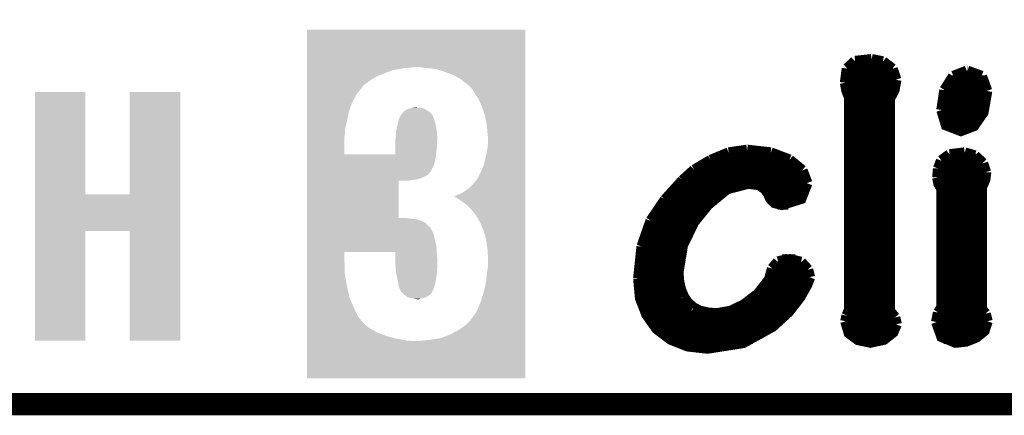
# Model space of a CAD drawing. Extents: x -1.3 to 24.2, y -3.9 to 53.4.
# Tile 9 of 57: x 11.4 to 18, y -3.9 to -1.2. Entities that reach past the tile are written whole.
import ezdxf

# ---------------------------------------------------------------- set-up
doc = ezdxf.new("R2010")
doc.units = 0
doc.layers.add('TWO-WIRE_ETH_3_CLICK_V103_GKO', color=9, linetype='CONTINUOUS')
doc.layers.add('TWO-WIRE_ETH_3_CLICK_V103_GTO', color=11, linetype='CONTINUOUS')

msp = doc.modelspace()

# ---------------------------------------------------------------- linework, layer by layer
at = {"layer": 'TWO-WIRE_ETH_3_CLICK_V103_GKO', "const_width": 0.1524}
msp.add_lwpolyline([(-1.27, -3.81), (21.59, -3.81), (24.13, -1.27)], dxfattribs=at)
at = {"layer": 'TWO-WIRE_ETH_3_CLICK_V103_GTO', "const_width": 0.0762}
for points in [[(16.97736, -1.52654), (17.0307, -1.47828)], [(17.0307, -1.47828), (17.14246, -1.46558)], [(17.14246, -1.46558), (17.21866, -1.48082)], [(17.21866, -1.48082), (17.28216, -1.52908)], [(16.96466, -1.62306), (16.97736, -1.52654)], [(16.97482, -1.53416), (17.28724, -1.53416)], [(17.28216, -1.52908), (17.30756, -1.60274)], [(17.69872, -1.57988), (17.79016, -1.54432)], [(17.79016, -1.54432), (17.7927, -1.54432)], [(17.7927, -1.54432), (17.88922, -1.57988)], [(16.96466, -1.61036), (17.30756, -1.61036)], [(16.96466, -1.62306), (16.97482, -1.6764), (16.9926, -1.72212)], [(17.26438, -3.17754), (17.26438, -1.72974), (17.29486, -1.67132), (17.30756, -1.60274)], [(17.6403, -1.67386), (17.69872, -1.57988)], [(17.67078, -1.61036), (17.91208, -1.61036)], [(17.88922, -1.57988), (17.92478, -1.67894)], [(16.97736, -1.68656), (17.28978, -1.68656)], [(17.61998, -1.80848), (17.6403, -1.67386)], [(17.61998, -1.80848), (17.65046, -1.91008), (17.74952, -1.94818), (17.83588, -1.91516), (17.89938, -1.82372), (17.92478, -1.67894)], [(17.63522, -1.68656), (17.92478, -1.68656)], [(16.9926, -3.16992), (16.9926, -1.72212)], [(16.9926, -1.76276), (17.26438, -1.76276)], [(17.61998, -1.76276), (17.91716, -1.76276)], [(16.9926, -1.83896), (17.26438, -1.83896)], [(17.61998, -1.83896), (17.89176, -1.83896)], [(16.9926, -1.91516), (17.26438, -1.91516)], [(17.65554, -1.91516), (17.83588, -1.91516)], [(16.9926, -1.99136), (17.26438, -1.99136)], [(16.05026, -2.15138), (16.17218, -2.10058)], [(16.17218, -2.10058), (16.2941, -2.0828)], [(16.2941, -2.0828), (16.29918, -2.0828)], [(16.29918, -2.0828), (16.45666, -2.10058)], [(16.45666, -2.10058), (16.58366, -2.14884)], [(16.9926, -2.06756), (17.26438, -2.06756)], [(17.67332, -2.11328), (17.77492, -2.10058)], [(17.77492, -2.10058), (17.8435, -2.1209)], [(15.9385, -2.21742), (16.05026, -2.15138)], [(16.06296, -2.14376), (16.57604, -2.14376)], [(16.58366, -2.14884), (16.67002, -2.21996)], [(16.9926, -2.14376), (17.26438, -2.14376)], [(17.59712, -2.20726), (17.61744, -2.15392)], [(17.61744, -2.15392), (17.67332, -2.11328)], [(17.62506, -2.14376), (17.87144, -2.14376)], [(17.8435, -2.1209), (17.89684, -2.1717)], [(17.89684, -2.1717), (17.91716, -2.23266)], [(15.85976, -2.28854), (15.9385, -2.21742)], [(15.93596, -2.21996), (16.67002, -2.21996)], [(16.67002, -2.21996), (16.70304, -2.30632)], [(16.9926, -2.21996), (17.26438, -2.21996)], [(17.59204, -2.26822), (17.59712, -2.20726)], [(17.59458, -2.21996), (17.91716, -2.21996)], [(17.88922, -3.16484), (17.88922, -2.33172), (17.89938, -2.3114), (17.91208, -2.27838), (17.91716, -2.2352), (17.91716, -2.23266)], [(15.74038, -2.42062), (15.85976, -2.28854)], [(15.82674, -2.91338), (15.85722, -2.72796), (15.93342, -2.57048), (16.02994, -2.4511), (16.15948, -2.34442), (16.30426, -2.30632), (16.38046, -2.31648), (16.41856, -2.34442), (16.44142, -2.3749), (16.45666, -2.41046), (16.4846, -2.4384), (16.53286, -2.4511), (16.6624, -2.41046), (16.70304, -2.30632)], [(15.85214, -2.29616), (16.70304, -2.29616)], [(16.9926, -2.29616), (17.26438, -2.29616)], [(17.59204, -2.26822), (17.59966, -2.30886), (17.61998, -2.34442)], [(17.59458, -2.29616), (17.907, -2.29616)], [(15.78102, -2.37236), (16.1163, -2.37236)], [(16.43888, -2.37236), (16.6878, -2.37236)], [(16.9926, -2.37236), (17.26438, -2.37236)], [(17.61998, -3.15214), (17.61998, -2.34442)], [(17.61998, -2.37236), (17.88922, -2.37236)], [(15.64386, -2.56286), (15.74038, -2.42062)], [(15.71752, -2.44856), (16.03248, -2.44856)], [(16.50492, -2.44856), (16.57604, -2.44856)], [(16.9926, -2.44856), (17.26438, -2.44856)], [(17.61998, -2.44856), (17.88922, -2.44856)], [(15.5829, -2.73812), (15.64386, -2.56286)], [(15.66672, -2.52476), (15.96644, -2.52476)], [(16.9926, -2.52476), (17.26438, -2.52476)], [(17.61998, -2.52476), (17.88922, -2.52476)], [(15.62608, -2.60096), (15.91564, -2.60096)], [(16.9926, -2.60096), (17.26438, -2.60096)], [(17.61998, -2.60096), (17.88922, -2.60096)], [(15.59814, -2.67716), (15.87754, -2.67716)], [(16.9926, -2.67716), (17.26438, -2.67716)], [(17.61998, -2.67716), (17.88922, -2.67716)], [(15.56004, -2.95656), (15.5829, -2.73812)], [(15.57782, -2.75336), (15.8496, -2.75336)], [(16.9926, -2.75336), (17.26438, -2.75336)], [(17.61998, -2.75336), (17.88922, -2.75336)], [(15.56512, -2.82956), (15.83182, -2.82956)], [(16.46936, -2.88798), (16.50746, -2.84226)], [(16.50746, -2.84226), (16.57604, -2.82448)], [(16.53286, -2.82956), (16.6243, -2.82956)], [(16.57604, -2.82448), (16.6624, -2.8448)], [(16.6624, -2.8448), (16.70812, -2.8956)], [(16.9926, -2.82956), (17.26438, -2.82956)], [(17.61998, -2.82956), (17.88922, -2.82956)], [(15.56004, -2.90576), (15.82674, -2.90576)], [(15.82674, -2.91338), (15.83182, -2.97688)], [(16.44904, -2.96164), (16.46936, -2.88798)], [(16.46428, -2.90576), (16.71066, -2.90576)], [(16.70812, -2.8956), (16.72082, -2.9464)], [(16.9926, -2.90576), (17.26438, -2.90576)], [(17.61998, -2.90576), (17.88922, -2.90576)], [(15.56004, -2.95656), (15.57274, -3.08864), (15.61592, -3.2004), (15.6845, -3.29692), (15.77848, -3.36804), (15.89278, -3.41376), (16.0274, -3.429), (16.2687, -3.3909), (16.46682, -3.28168), (16.57604, -3.18262), (16.65478, -3.08102), (16.70304, -2.99466), (16.72082, -2.9464)], [(15.83182, -2.97688), (15.84452, -3.03276)], [(16.37284, -3.0607), (16.44904, -2.96164)], [(15.56004, -2.98196), (15.83182, -2.98196)], [(15.84452, -3.03276), (15.86484, -3.08102)], [(16.43634, -2.98196), (16.70812, -2.98196)], [(16.9926, -2.98196), (17.26438, -2.98196)], [(17.61998, -2.98196), (17.88922, -2.98196)], [(15.56766, -3.05816), (15.85214, -3.05816)], [(15.86484, -3.08102), (15.89278, -3.12166)], [(16.27632, -3.13436), (16.37284, -3.0607)], [(16.37538, -3.05816), (16.67002, -3.05816)], [(16.9926, -3.05816), (17.26438, -3.05816)], [(17.61998, -3.05816), (17.88922, -3.05816)], [(15.58798, -3.13436), (15.90548, -3.13436)], [(15.89278, -3.12166), (15.93088, -3.15468)], [(15.93088, -3.15468), (15.9766, -3.17754)], [(15.9766, -3.17754), (16.02994, -3.19024)], [(16.0909, -3.19532), (16.18742, -3.17754)], [(16.18742, -3.17754), (16.27632, -3.13436)], [(16.27886, -3.13436), (16.61668, -3.13436)], [(16.97482, -3.20802), (16.9926, -3.16992)], [(16.9926, -3.13436), (17.26438, -3.13436)], [(17.26438, -3.17754), (17.29994, -3.22072)], [(17.59712, -3.1877), (17.61998, -3.15214)], [(17.61998, -3.13436), (17.88922, -3.13436)], [(17.88922, -3.16484), (17.91462, -3.19532)], [(15.621, -3.21056), (16.55064, -3.21056)], [(16.02994, -3.19024), (16.0909, -3.19532)], [(16.9672, -3.24612), (16.97482, -3.20802)], [(16.9672, -3.24612), (16.99006, -3.32486), (17.05102, -3.37058), (17.13484, -3.38836), (17.22628, -3.36804), (17.28724, -3.31978), (17.3101, -3.26644)], [(16.97482, -3.21056), (17.29232, -3.21056)], [(17.29994, -3.22072), (17.3101, -3.26644)], [(17.58442, -3.2512), (17.59712, -3.1877)], [(17.58442, -3.2512), (17.61998, -3.35026), (17.71396, -3.38836), (17.78508, -3.38074), (17.85366, -3.3528), (17.907, -3.30962), (17.92732, -3.24612)], [(17.5895, -3.21056), (17.9197, -3.21056)], [(17.91462, -3.19532), (17.92732, -3.24612)], [(15.67688, -3.28676), (16.4592, -3.28676)], [(16.97228, -3.28676), (17.30756, -3.28676)], [(17.58696, -3.28676), (17.9197, -3.28676)], [(15.77086, -3.36296), (16.33474, -3.36296)], [(17.03324, -3.36296), (17.23644, -3.36296)], [(17.63268, -3.36296), (17.83842, -3.36296)]]:
    msp.add_lwpolyline(points, dxfattribs=at)
at = {"layer": 'TWO-WIRE_ETH_3_CLICK_V103_GTO'}
for points in [[(13.307078, -1.51638), (13.30708, -1.262402), (14.790416, -1.51638), (14.79042, -1.262402)], [(13.30708, -1.262402), (13.307082, -1.26238), (14.79042, -1.262402), (13.307082, -1.26238)], [(13.307078, -1.524), (13.307078, -1.51638), (13.964918, -1.524), (14.046198, -1.51638)], [(13.307078, -1.5367), (13.307078, -1.524), (13.891262, -1.5367), (13.964918, -1.524)], [(13.307078, -1.55956), (13.307078, -1.5367), (13.8303, -1.55956), (13.891262, -1.5367)], [(14.0843, -1.51892), (14.066518, -1.51638), (14.790416, -1.51892), (14.790416, -1.51638)], [(14.12748, -1.524), (14.0843, -1.51892), (14.790416, -1.524), (14.790416, -1.51892)], [(14.180822, -1.52908), (14.12748, -1.524), (14.790416, -1.52908), (14.790416, -1.524)], [(14.2367, -1.546858), (14.180822, -1.52908), (14.790416, -1.546858), (14.790416, -1.52908)], [(13.307078, -1.57988), (13.307078, -1.55956), (13.7795, -1.57988), (13.8303, -1.55956)], [(13.307078, -1.60528), (13.307078, -1.57988), (13.73886, -1.60528), (13.7795, -1.57988)], [(13.307078, -1.6256), (13.307078, -1.60528), (13.71092, -1.6256), (13.73886, -1.60528)], [(14.297662, -1.56972), (14.2367, -1.546858), (14.790416, -1.56972), (14.790416, -1.546858)], [(14.353538, -1.6002), (14.297662, -1.56972), (14.790416, -1.6002), (14.790416, -1.56972)], [(14.40688, -1.64338), (14.353538, -1.6002), (14.790416, -1.64338), (14.790416, -1.6002)], [(13.307076, -1.699262), (13.307078, -1.64592), (13.64488, -1.699262), (13.68806, -1.64592)], [(13.307078, -1.638298), (13.307078, -1.6256), (13.693142, -1.638298), (13.71092, -1.6256)], [(13.307078, -1.64592), (13.307078, -1.638298), (13.68806, -1.64592), (13.693142, -1.638298)], [(14.427202, -1.663702), (14.40688, -1.64338), (14.790416, -1.663702), (14.790416, -1.64338)], [(14.44752, -1.69672), (14.427202, -1.663702), (14.790414, -1.69672), (14.790416, -1.663702)], [(11.457952, -2.38252), (11.45796, -1.686582), (11.800862, -2.38252), (11.80084, -1.686582)], [(11.45796, -1.686582), (11.457962, -1.68656), (11.80084, -1.686582), (11.457962, -1.68656)], [(12.10056, -2.382498), (12.10058, -1.686582), (12.44599, -2.382498), (12.446, -1.686582)], [(12.10058, -1.686582), (12.100582, -1.68656), (12.446, -1.686582), (12.100582, -1.68656)], [(13.307076, -1.760218), (13.307076, -1.699262), (13.61186, -1.760218), (13.64488, -1.699262)], [(14.47292, -1.73482), (14.44752, -1.69672), (14.790414, -1.73482), (14.790414, -1.69672)], [(14.49324, -1.78308), (14.47292, -1.73482), (14.790414, -1.78308), (14.790414, -1.73482)], [(13.307076, -1.81864), (13.307076, -1.760218), (13.591542, -1.81864), (13.61186, -1.760218)], [(13.964922, -1.818638), (13.982698, -1.805942), (14.135098, -1.818638), (14.11288, -1.805942)], [(13.982698, -1.805942), (14.00302, -1.79832), (14.11288, -1.805942), (14.09954, -1.79832)], [(14.00302, -1.79832), (14.003026, -1.798318), (14.09954, -1.79832), (14.099536, -1.798318)], [(14.003026, -1.798318), (14.018258, -1.793242), (14.099536, -1.798318), (14.074152, -1.793242)], [(14.018258, -1.793242), (14.018268, -1.79324), (14.074152, -1.793242), (14.07414, -1.79324)], [(14.018268, -1.79324), (14.033498, -1.7907), (14.07414, -1.79324), (14.046202, -1.7907)], [(14.5161, -1.846582), (14.49324, -1.78308), (14.790414, -1.846582), (14.790414, -1.78308)], [(13.307076, -1.8796), (13.307076, -1.81864), (13.57884, -1.8796), (13.591542, -1.81864)], [(13.92682, -1.879604), (13.93063, -1.87198), (14.17295, -1.879604), (14.170662, -1.87198)], [(13.93063, -1.87198), (13.93444, -1.86436), (14.170662, -1.87198), (14.167614, -1.86436)], [(13.93444, -1.86436), (13.936978, -1.856742), (14.167614, -1.86436), (14.164568, -1.856742)], [(13.936978, -1.856742), (13.93698, -1.854204), (14.164568, -1.856742), (14.163552, -1.854204)], [(13.93698, -1.854204), (13.942698, -1.846576), (14.163552, -1.854204), (14.1605, -1.846576)], [(13.942698, -1.846576), (13.944604, -1.844034), (14.1605, -1.846576), (14.160494, -1.844034)], [(13.944604, -1.844034), (13.95222, -1.83388), (14.160494, -1.844034), (14.15034, -1.83388)], [(13.95222, -1.83388), (13.964918, -1.818642), (14.15034, -1.83388), (14.135102, -1.818642)], [(13.964918, -1.818642), (13.964922, -1.818638), (14.135102, -1.818642), (14.135098, -1.818638)], [(14.5288, -1.917698), (14.5161, -1.846582), (14.790412, -1.917698), (14.790414, -1.846582)], [(13.307074, -1.93294), (13.307076, -1.8796), (13.56614, -1.93294), (13.57884, -1.8796)], [(13.307074, -1.95326), (13.307074, -1.93294), (13.5636, -1.95326), (13.56614, -1.93294)], [(13.91158, -1.95326), (13.91666, -1.92532), (14.18844, -1.95326), (14.183362, -1.92532)], [(13.91666, -1.92532), (13.92428, -1.899922), (14.183362, -1.92532), (14.178744, -1.899922)], [(13.92428, -1.899922), (13.924598, -1.897378), (14.178744, -1.899922), (14.17828, -1.897378)], [(13.924598, -1.897378), (13.92682, -1.879604), (14.17828, -1.897378), (14.17295, -1.879604)], [(14.53642, -2.001518), (14.5288, -1.917698), (14.790412, -2.001518), (14.790412, -1.917698)], [(13.307074, -1.973578), (13.307074, -1.95326), (13.5636, -1.973578), (13.5636, -1.95326)], [(13.307074, -1.99136), (13.307074, -1.973578), (13.56106, -1.99136), (13.5636, -1.973578)], [(13.307074, -2.110718), (13.307074, -1.99136), (13.56106, -2.110718), (13.56106, -1.99136)], [(13.907134, -2.0193), (13.90904, -1.98882), (14.19098, -2.0193), (14.19098, -1.98882)], [(13.90904, -1.98882), (13.909584, -1.9812), (14.19098, -1.98882), (14.19098, -1.9812)], [(13.909584, -1.9812), (13.91158, -1.95326), (14.19098, -1.9812), (14.18844, -1.95326)], [(14.53642, -2.02692), (14.53642, -2.001518), (14.790412, -2.02692), (14.790412, -2.001518)], [(13.906478, -2.11074), (13.906488, -2.0701), (14.183358, -2.11074), (14.18844, -2.0701)], [(13.906488, -2.0701), (13.9065, -2.029458), (14.18844, -2.0701), (14.190472, -2.029458)], [(13.9065, -2.029458), (13.907134, -2.0193), (14.190472, -2.029458), (14.19098, -2.0193)], [(14.5288, -2.09296), (14.53388, -2.05994), (14.790412, -2.09296), (14.790412, -2.05994)], [(14.53388, -2.05994), (14.53642, -2.02692), (14.790412, -2.05994), (14.790412, -2.02692)], [(13.307072, -2.151378), (13.307074, -2.11074), (14.17828, -2.151378), (14.183358, -2.11074)], [(13.307074, -2.11074), (13.307074, -2.110718), (13.906478, -2.11074), (13.56106, -2.110718)], [(14.508478, -2.179322), (14.5288, -2.09296), (14.79041, -2.179322), (14.790412, -2.09296)], [(13.307072, -2.179318), (13.307072, -2.151378), (14.170662, -2.179318), (14.17828, -2.151378)], [(13.307072, -2.19964), (13.307072, -2.179318), (14.1605, -2.19964), (14.170662, -2.179318)], [(13.307072, -2.21742), (13.307072, -2.19964), (14.15288, -2.21742), (14.1605, -2.19964)], [(14.4907, -2.22504), (14.508478, -2.179322), (14.79041, -2.22504), (14.79041, -2.179322)], [(13.307072, -2.22504), (13.307072, -2.21742), (14.1478, -2.22504), (14.15288, -2.21742)], [(13.307072, -2.22758), (13.307072, -2.22504), (14.145262, -2.22758), (14.1478, -2.22504)], [(13.307072, -2.250436), (13.307072, -2.22758), (14.12748, -2.250436), (14.145262, -2.22758)], [(13.307072, -2.26314), (13.307072, -2.250436), (14.10208, -2.26314), (14.12748, -2.250436)], [(13.307072, -2.2733), (13.307072, -2.26314), (14.079222, -2.2733), (14.10208, -2.26314)], [(13.307072, -2.28092), (13.307072, -2.2733), (14.051282, -2.28092), (14.079222, -2.2733)], [(14.460218, -2.283462), (14.4653, -2.270764), (14.79041, -2.283462), (14.79041, -2.270764)], [(14.4653, -2.270764), (14.470378, -2.26568), (14.79041, -2.270764), (14.79041, -2.26568)], [(14.470378, -2.26568), (14.4907, -2.22504), (14.79041, -2.26568), (14.79041, -2.22504)], [(13.30707, -2.542518), (13.307072, -2.28854), (13.92936, -2.542518), (13.929382, -2.28854)], [(13.307072, -2.28346), (13.307072, -2.28092), (14.025882, -2.28346), (14.051282, -2.28092)], [(13.307072, -2.28854), (13.307072, -2.28346), (14.003022, -2.28854), (14.025882, -2.28346)], [(14.401802, -2.344418), (14.42466, -2.3241), (14.790408, -2.344418), (14.79041, -2.3241)], [(14.42466, -2.3241), (14.44498, -2.30124), (14.79041, -2.3241), (14.79041, -2.30124)], [(14.44498, -2.30124), (14.460218, -2.283462), (14.79041, -2.30124), (14.79041, -2.283462)], [(11.457948, -2.63144), (11.457952, -2.38252), (12.445986, -2.63144), (12.44599, -2.38252)], [(11.800862, -2.38252), (12.10056, -2.382498), (12.44599, -2.38252), (12.44599, -2.382498)], [(14.302848, -2.39776), (14.3383, -2.38252), (14.790408, -2.39776), (14.790408, -2.38252)], [(14.307822, -2.397762), (14.302848, -2.39776), (14.790408, -2.397762), (14.790408, -2.39776)], [(14.315442, -2.400302), (14.307822, -2.397762), (14.790408, -2.400302), (14.790408, -2.397762)], [(14.325602, -2.407922), (14.315442, -2.400302), (14.790408, -2.407922), (14.790408, -2.400302)], [(14.3383, -2.415538), (14.325602, -2.407922), (14.790408, -2.415538), (14.790408, -2.407922)], [(14.3383, -2.38252), (14.373858, -2.36474), (14.790408, -2.38252), (14.790408, -2.36474)], [(14.373858, -2.36474), (14.401802, -2.344418), (14.790408, -2.36474), (14.790408, -2.344418)], [(14.35608, -2.42824), (14.3383, -2.415538), (14.790408, -2.42824), (14.790408, -2.415538)], [(14.378942, -2.44348), (14.35608, -2.42824), (14.790408, -2.44348), (14.790408, -2.42824)], [(14.39926, -2.461258), (14.378942, -2.44348), (14.790408, -2.461258), (14.790408, -2.44348)], [(14.41958, -2.48158), (14.39926, -2.461258), (14.790408, -2.48158), (14.790408, -2.461258)], [(14.44244, -2.50952), (14.41958, -2.48158), (14.790408, -2.50952), (14.790408, -2.48158)], [(14.462762, -2.53746), (14.44244, -2.50952), (14.790408, -2.53746), (14.790408, -2.50952)], [(14.48308, -2.57302), (14.462762, -2.53746), (14.790406, -2.57302), (14.790408, -2.53746)], [(13.307068, -2.5654), (13.30707, -2.55524), (14.091918, -2.5654), (14.063978, -2.55524)], [(13.307068, -2.58064), (13.307068, -2.5654), (14.11478, -2.58064), (14.091918, -2.5654)], [(13.307068, -2.59588), (13.307068, -2.58064), (14.13002, -2.59588), (14.11478, -2.58064)], [(13.307068, -2.606038), (13.307068, -2.59588), (14.142714, -2.606038), (14.13002, -2.59588)], [(13.307068, -2.613656), (13.307068, -2.606038), (14.14526, -2.613656), (14.142714, -2.606038)], [(13.30707, -2.54254), (13.30707, -2.542518), (13.982696, -2.54254), (13.92936, -2.542518)], [(13.30707, -2.545078), (13.30707, -2.54254), (13.990318, -2.545078), (13.982696, -2.54254)], [(13.30707, -2.54508), (13.30707, -2.545078), (13.992858, -2.54508), (13.990318, -2.545078)], [(13.30707, -2.55016), (13.30707, -2.54508), (14.0335, -2.55016), (13.992858, -2.54508)], [(13.30707, -2.55524), (13.30707, -2.55016), (14.063978, -2.55524), (14.0335, -2.55016)], [(14.50086, -2.6162), (14.48308, -2.57302), (14.790406, -2.6162), (14.790406, -2.57302)], [(11.45794, -3.378178), (11.457948, -2.631462), (11.800818, -3.378178), (11.80084, -2.631462)], [(11.457948, -2.631462), (11.457948, -2.63144), (11.80084, -2.631462), (12.100538, -2.63144)], [(12.10056, -3.378178), (12.100538, -2.63144), (12.445978, -3.378178), (12.445986, -2.63144)], [(13.307068, -2.6162), (13.307068, -2.613656), (14.147798, -2.6162), (14.14526, -2.613656)], [(13.307068, -2.644138), (13.307068, -2.6162), (14.16304, -2.644138), (14.147798, -2.6162)], [(13.307068, -2.6797), (13.307068, -2.644138), (14.1732, -2.6797), (14.16304, -2.644138)], [(14.5161, -2.659382), (14.50086, -2.6162), (14.790406, -2.659382), (14.790406, -2.6162)], [(14.52626, -2.71018), (14.5161, -2.659382), (14.790406, -2.71018), (14.790406, -2.659382)], [(13.307068, -2.750818), (13.307068, -2.6797), (14.18844, -2.750818), (14.1732, -2.6797)], [(14.53388, -2.763522), (14.52626, -2.71018), (14.790406, -2.763522), (14.790406, -2.71018)], [(13.307066, -2.77368), (13.307068, -2.750818), (14.18844, -2.77368), (14.18844, -2.750818)], [(13.307066, -2.83718), (13.307066, -2.77368), (13.56106, -2.83718), (13.561082, -2.77368)], [(13.9065, -2.773702), (13.561082, -2.77368), (14.18844, -2.773702), (14.18844, -2.77368)], [(13.9065, -2.786378), (13.9065, -2.773702), (14.18844, -2.786378), (14.18844, -2.773702)], [(13.9065, -2.80924), (13.9065, -2.786378), (14.19098, -2.80924), (14.18844, -2.786378)], [(13.9065, -2.85496), (13.9065, -2.80924), (14.19098, -2.85496), (14.19098, -2.80924)], [(14.53642, -2.82702), (14.53388, -2.763522), (14.790404, -2.82702), (14.790406, -2.763522)], [(13.307066, -2.928618), (13.307066, -2.83718), (13.5636, -2.928618), (13.56106, -2.83718)], [(13.90904, -2.8829), (13.9065, -2.85496), (14.19098, -2.8829), (14.19098, -2.85496)], [(14.53388, -2.890518), (14.53642, -2.8702), (14.790404, -2.890518), (14.790404, -2.8702)], [(14.53642, -2.8702), (14.53642, -2.82702), (14.790404, -2.8702), (14.790404, -2.82702)], [(13.307064, -3.0099), (13.307066, -2.928618), (13.57884, -3.0099), (13.5636, -2.928618)], [(13.909042, -2.882902), (13.90904, -2.8829), (14.19098, -2.882902), (14.19098, -2.8829)], [(13.91158, -2.913382), (13.909042, -2.882902), (14.189074, -2.913382), (14.19098, -2.882902)], [(13.913534, -2.92354), (13.91158, -2.913382), (14.18844, -2.92354), (14.189074, -2.913382)], [(13.920374, -2.9591), (13.913534, -2.92354), (14.18336, -2.9591), (14.18844, -2.92354)], [(14.52372, -2.97434), (14.5288, -2.918458), (14.790404, -2.97434), (14.790404, -2.918458)], [(14.5288, -2.918458), (14.53388, -2.890518), (14.790404, -2.918458), (14.790404, -2.890518)], [(13.307064, -3.081018), (13.307064, -3.0099), (13.59408, -3.081018), (13.57884, -3.0099)], [(13.92428, -2.97942), (13.920374, -2.9591), (14.179664, -2.97942), (14.18336, -2.9591)], [(13.925552, -2.98704), (13.92428, -2.97942), (14.17828, -2.98704), (14.179664, -2.97942)], [(13.928938, -3.007358), (13.925552, -2.98704), (14.1732, -3.007358), (14.17828, -2.98704)], [(13.929362, -3.009902), (13.928938, -3.007358), (14.172108, -3.009902), (14.1732, -3.007358)], [(13.936982, -3.025142), (13.929362, -3.009902), (14.16558, -3.025142), (14.172108, -3.009902)], [(14.50848, -3.042918), (14.52372, -2.97434), (14.790402, -3.042918), (14.790404, -2.97434)], [(13.940788, -3.032758), (13.936982, -3.025142), (14.163042, -3.032758), (14.16558, -3.025142)], [(13.942058, -3.035296), (13.940788, -3.032758), (14.16304, -3.035296), (14.163042, -3.032758)], [(13.94206, -3.035304), (13.942058, -3.035296), (14.163036, -3.035304), (14.16304, -3.035296)], [(13.942064, -3.037846), (13.94206, -3.035304), (14.161764, -3.037846), (14.163036, -3.035304)], [(13.947142, -3.045462), (13.942064, -3.037846), (14.157958, -3.045462), (14.161764, -3.037846)], [(13.957296, -3.055616), (13.947142, -3.045462), (14.152882, -3.055616), (14.157958, -3.045462)], [(13.96492, -3.06324), (13.957296, -3.055616), (14.143988, -3.06324), (14.152882, -3.055616)], [(13.973812, -3.07086), (13.96492, -3.06324), (14.1351, -3.07086), (14.143988, -3.06324)], [(13.982702, -3.07848), (13.973812, -3.07086), (14.121766, -3.07848), (14.1351, -3.07086)], [(14.488162, -3.10896), (14.50848, -3.042918), (14.790402, -3.10896), (14.790402, -3.042918)], [(13.307064, -3.1369), (13.307064, -3.081018), (13.61694, -3.1369), (13.59408, -3.081018)], [(13.307064, -3.18008), (13.307064, -3.1369), (13.63726, -3.18008), (13.61694, -3.1369)], [(13.98863, -3.08102), (13.982702, -3.07848), (14.117322, -3.08102), (14.121766, -3.07848)], [(14.000482, -3.0861), (13.98863, -3.08102), (14.105464, -3.0861), (14.117322, -3.08102)], [(14.013172, -3.088638), (14.000482, -3.0861), (14.099542, -3.088638), (14.105464, -3.0861)], [(14.02588, -3.09118), (14.013172, -3.088638), (14.081762, -3.09118), (14.099542, -3.088638)], [(14.053812, -3.096258), (14.02588, -3.09118), (14.066522, -3.096258), (14.081762, -3.09118)], [(14.053822, -3.09626), (14.053812, -3.096258), (14.053822, -3.09626), (14.066522, -3.096258)], [(14.460218, -3.177542), (14.488162, -3.10896), (14.790402, -3.177542), (14.790402, -3.10896)], [(13.307062, -3.215636), (13.307064, -3.18008), (13.655038, -3.215636), (13.63726, -3.18008)], [(14.41958, -3.23596), (14.460218, -3.177542), (14.7904, -3.23596), (14.790402, -3.177542)], [(13.307062, -3.233418), (13.307062, -3.215636), (13.670278, -3.233418), (13.655038, -3.215636)], [(13.307062, -3.241034), (13.307062, -3.233418), (13.67282, -3.241034), (13.670278, -3.233418)], [(13.307062, -3.286758), (13.307062, -3.241034), (13.721078, -3.286758), (13.67282, -3.241034)], [(14.37132, -3.28168), (14.39926, -3.25882), (14.7904, -3.28168), (14.7904, -3.25882)], [(14.39926, -3.25882), (14.414498, -3.243582), (14.7904, -3.25882), (14.7904, -3.243582)], [(14.414498, -3.243582), (14.41958, -3.23596), (14.7904, -3.243582), (14.7904, -3.23596)], [(13.307062, -3.32232), (13.307062, -3.286758), (13.782038, -3.32232), (13.721078, -3.286758)], [(13.307062, -3.34518), (13.307062, -3.32232), (13.843, -3.34518), (13.782038, -3.32232)], [(14.216378, -3.36042), (14.27988, -3.33502), (14.7904, -3.36042), (14.7904, -3.33502)], [(14.27988, -3.33502), (14.33322, -3.30708), (14.7904, -3.33502), (14.7904, -3.30708)], [(14.33322, -3.30708), (14.37132, -3.28168), (14.7904, -3.30708), (14.7904, -3.28168)], [(11.800818, -3.3782), (11.45794, -3.378178), (11.800818, -3.3782), (11.800818, -3.378178)], [(12.445978, -3.3782), (12.10056, -3.378178), (12.445978, -3.3782), (12.445978, -3.378178)], [(13.30706, -3.634718), (13.307062, -3.38074), (14.790398, -3.634718), (14.7904, -3.38074)], [(13.307062, -3.36296), (13.307062, -3.34518), (13.9065, -3.36296), (13.843, -3.34518)], [(13.307062, -3.37312), (13.307062, -3.36296), (13.96238, -3.37312), (13.9065, -3.36296)], [(13.307062, -3.3782), (13.307062, -3.37312), (13.987778, -3.3782), (13.96238, -3.37312)], [(13.307062, -3.38074), (13.307062, -3.3782), (14.02588, -3.38074), (14.008098, -3.3782)], [(14.051282, -3.38074), (14.137642, -3.37312), (14.7904, -3.38074), (14.7904, -3.37312)], [(14.137642, -3.37312), (14.216378, -3.36042), (14.7904, -3.37312), (14.7904, -3.36042)], [(14.790398, -3.63474), (13.30706, -3.634718), (14.790398, -3.63474), (14.790398, -3.634718)]]:
    msp.add_solid(points, dxfattribs=at)

doc.saveas('drawing.dxf')
